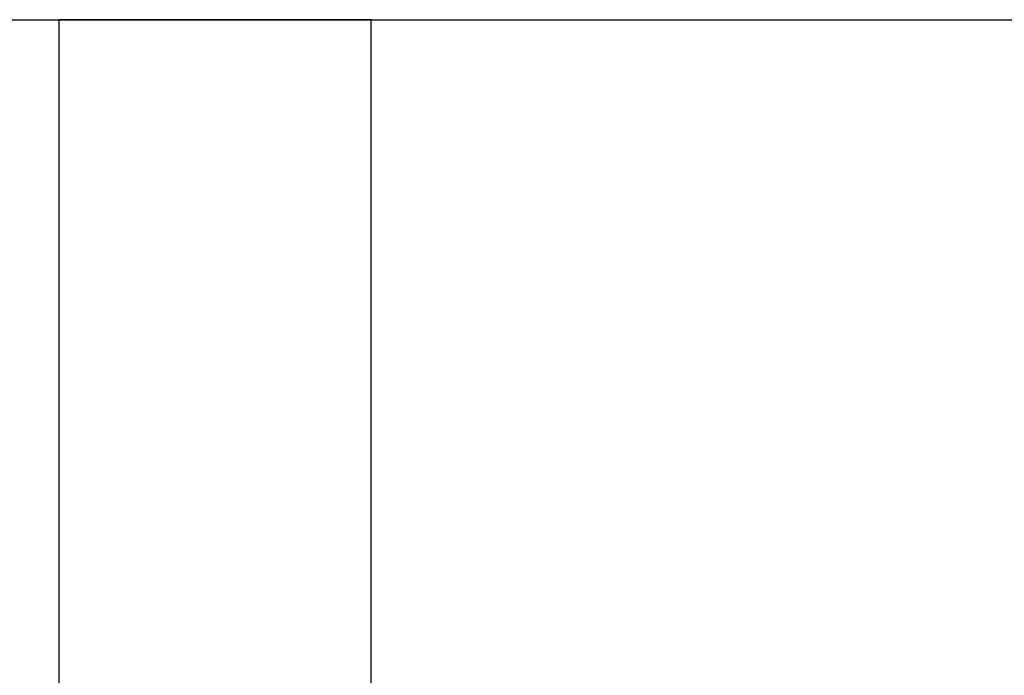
# Model space of a CAD drawing. Header units: metres. Extents: x 391.1 to 427.5, y 12.7 to 28.4.
# Tile 95 of 151: x 407.427 to 407.742, y 27.44 to 27.649. Entities that reach past the tile are written whole.
import ezdxf

# ---------------------------------------------------------------- set-up
doc = ezdxf.new("R2010")
doc.units = ezdxf.units.M
doc.layers.add('A-WALL-____-MCUT', color=7, linetype='Continuous', lineweight=25)
doc.layers.add('A-WALL-____-OTLN', color=7, linetype='Continuous', lineweight=25)

# ---------------------------------------------------------------- blocks, each defined once
blk = doc.blocks.new('Family - Envans P1-154711-04_ENLLUMENAT_P1')
at = {"layer": 'A-WALL-____-MCUT', "color": 253, "true_color": 0xaaaaaa}
blk.add_line((0, 0), (2.89035, 0), dxfattribs=at)
at = {"layer": 'A-WALL-____-OTLN', "color": 253, "true_color": 0xaaaaaa}
blk.add_line((0, 0), (2.89035, 0), dxfattribs=at)
at = {"layer": 'A-WALL-____-OTLN', "color": 253, "lineweight": 18, "true_color": 0xaaaaaa}
blk.add_line((0, 0), (2.89035, 0), dxfattribs=at)
blk = doc.blocks.new('Family - Envans P1-155059-04_ENLLUMENAT_P1')
at = {"layer": 'A-WALL-____-MCUT', "color": 253, "true_color": 0xaaaaaa}
for p, q in [((1.72, 0.1), (0, 0.1)), ((0, 0.1), (0, 0)), ((0, 0), (1.72, 0))]:
    blk.add_line(p, q, dxfattribs=at)
at = {"layer": 'A-WALL-____-OTLN', "color": 253, "true_color": 0xaaaaaa}
for p, q in [((1.72, 0.1), (0, 0.1)), ((0, 0.1), (0, 0)), ((0, 0), (1.72, 0))]:
    blk.add_line(p, q, dxfattribs=at)
at = {"layer": 'A-WALL-____-OTLN', "color": 253, "lineweight": 18, "true_color": 0xaaaaaa}
blk.add_line((0, 0), (1.72, 0), dxfattribs=at)
blk = doc.blocks.new('LONDR55-XX_ZZ-ARQ-CAA-M3D-Londres55_ifc-1-04_ENLLUMENAT_P1')
at = {"layer": 'A-WALL-____-OTLN', "color": 253, "lineweight": 18, "true_color": 0xaaaaaa}
blk.add_blockref('Family - Envans P1-154711-04_ENLLUMENAT_P1', (405.99712, 27.64946), dxfattribs=at)
at = {"layer": 'A-WALL-____-OTLN', "color": 253, "lineweight": 18, "true_color": 0xaaaaaa, "rotation": 270}
blk.add_blockref('Family - Envans P1-155059-04_ENLLUMENAT_P1', (407.43973, 27.64946), dxfattribs=at)

msp = doc.modelspace()

# ---------------------------------------------------------------- block references
at = {"lineweight": 5}
msp.add_blockref('LONDR55-XX_ZZ-ARQ-CAA-M3D-Londres55_ifc-1-04_ENLLUMENAT_P1', (0, 0), dxfattribs=at)

doc.saveas('drawing.dxf')
